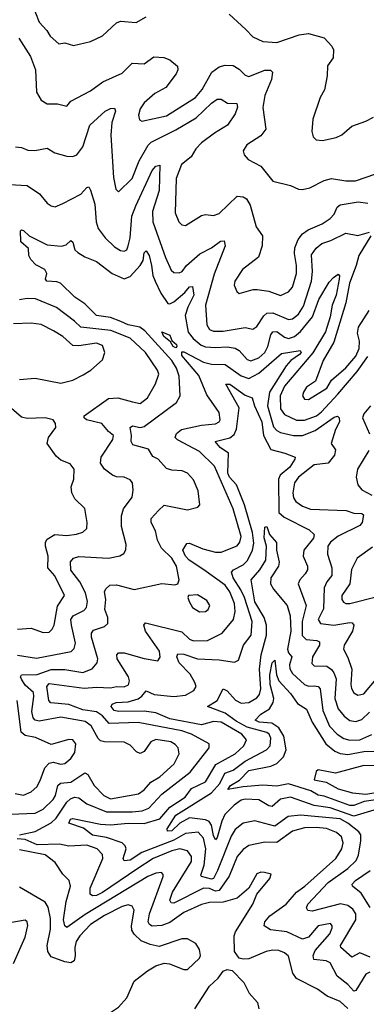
# Model space of a CAD drawing. Extents: x 1843161 to 1959474, y 907081 to 1016326.
# Tile 190 of 256: x 1860947 to 1862698, y 991598 to 996578. Entities that reach past the tile are written whole.
import ezdxf

# ---------------------------------------------------------------- set-up
doc = ezdxf.new("R2010")
doc.units = 0

msp = doc.modelspace()

# ---------------------------------------------------------------- linework, layer by layer
at = {"layer": '0CON20XD'}
for points in [[(1860989.4, 996709.4), (1861044.4, 996565), (1861083.1, 996523.1), (1861100, 996495), (1861145, 996456), (1861175, 996460.8), (1861218, 996448), (1861305, 996468.6), (1861365, 996496), (1861435, 996562.9), (1861455, 996570), (1861535, 996564.3), (1861585, 996591.9)], [(1862005.5, 996605.5), (1862089.1, 996529.1), (1862125, 996492), (1862175, 996468.6), (1862245, 996462.2), (1862358.1, 996501.9), (1862405, 996507.7), (1862485, 996486.6), (1862523.8, 996445), (1862532, 996425), (1862530, 996385), (1862501.4, 996345), (1862500, 996295), (1862487, 996223), (1862464.5, 996185.5), (1862427.1, 996075), (1862422.3, 996012.3), (1862430, 995985), (1862445, 995970), (1862476.4, 995966.4), (1862545, 995982.9), (1862573.6, 995996.4), (1862625, 996039.4), (1862695, 996064.3), (1862733.8, 996085)], [(1860942.2, 996485), (1861001.9, 996391.9), (1861025.7, 996325), (1861031.8, 996211.8), (1861055, 996171.2), (1861085, 996152), (1861137.3, 996152.7), (1861185, 996141.4), (1861205, 996165.7), (1861305, 996218.9), (1861366.1, 996263.9), (1861465, 996308.2), (1861515, 996357.8), (1861575, 996355.7), (1861625, 996390.6), (1861675, 996386.9), (1861705, 996375.6), (1861743, 996343), (1861745.6, 996325), (1861737.8, 996305), (1861685, 996235.4), (1861629.5, 996205), (1861575, 996157.8), (1861555, 996128), (1861546.7, 996095), (1861551.1, 996071.1), (1861564.4, 996064.4), (1861688.7, 996091.3), (1861835, 996185.3), (1861868.1, 996225), (1861917.2, 996312.7), (1861955, 996340.4), (1861985, 996347.8), (1862025, 996345.9), (1862055, 996328.2), (1862085, 996296.9), (1862105, 996290.3), (1862185, 996323.4), (1862213.6, 996323.6), (1862223.2, 996313.2), (1862218, 996275), (1862184.2, 996195), (1862174.7, 996134.7), (1862190.5, 996025), (1862165, 995991.1), (1862094.2, 995945), (1862076, 995915), (1862080, 995895), (1862100.3, 995870.3), (1862165, 995837.1), (1862225, 995761.5), (1862315, 995740), (1862355, 995720.6), (1862375, 995718.9), (1862411.9, 995728.1), (1862485, 995764.5), (1862522.5, 995775), (1862595, 995762.9), (1862643.3, 995763.3), (1862745, 995798.5)], [(1860925, 995936), (1860955, 995932), (1860988.2, 995918.2), (1861023.4, 995916.6), (1861085, 995927.8), (1861124.5, 995904.5), (1861185, 995888.1), (1861215, 995885.6), (1861235.3, 995894.7), (1861265.9, 995935), (1861301.1, 996045), (1861377.8, 996115), (1861405, 996128.8), (1861425, 996130.8), (1861430, 996115), (1861412, 996058), (1861406.2, 995995), (1861420.8, 995780.8), (1861431.5, 995721.5), (1861445, 995708), (1861515, 995775.6), (1861550.4, 995865), (1861595, 995942.8), (1861610.6, 995959.4), (1861735, 996022), (1861837.6, 996082.4), (1861915, 996155.9), (1861945, 996176.4), (1861965, 996175.5), (1861996.3, 996156.3), (1862044, 996155), (1862047.5, 996135), (1862035, 996101.9), (1861996, 996044), (1861930, 996005), (1861865, 995954.7), (1861836.1, 995925), (1861813.5, 995885), (1861764, 995845), (1861736.4, 995775), (1861732.1, 995602.1), (1861750, 995555), (1861765, 995541.4), (1861785, 995537.1), (1861865, 995587.9), (1861885, 995592.5), (1861925, 995588.1), (1861955, 995598.2), (1862045, 995685.7), (1862075, 995683.1), (1862092.2, 995672.2), (1862110.4, 995640.4), (1862140.8, 995530.8), (1862172.9, 995485), (1862171.9, 995435), (1862153, 995377), (1862072.5, 995315), (1862033.3, 995255), (1862029.4, 995235), (1862043, 995203), (1862055, 995193.8), (1862126.8, 995213.2), (1862146.9, 995213.1), (1862205, 995204.6), (1862265, 995183.2), (1862305, 995202.2), (1862325, 995225.8), (1862344.7, 995295), (1862345.2, 995334.8), (1862334.4, 995395), (1862336.8, 995425), (1862352.9, 995467.1), (1862374.9, 995495.1), (1862404.2, 995515.8), (1862475, 995545.2), (1862515, 995572.1), (1862535.5, 995594.5), (1862550.6, 995629.4), (1862565, 995641.4), (1862656.9, 995656.9), (1862705, 995650.5)], [(1860895, 995744.1), (1860985, 995739.6), (1861046.8, 995696.8), (1861085, 995649.4), (1861105, 995636.4), (1861125, 995632.1), (1861165, 995648), (1861254.6, 995695), (1861285, 995729.5), (1861295, 995732.2), (1861305, 995716.2), (1861325.4, 995645), (1861332.9, 995555), (1861342.9, 995522.9), (1861378.2, 995475), (1861425, 995428.8), (1861455, 995410.4), (1861475, 995407.9), (1861487.3, 995415), (1861495, 995433.8), (1861504.8, 995475.2), (1861512.7, 995585), (1861532.7, 995637.3), (1861615, 995815.5), (1861635, 995838.2), (1861655, 995842), (1861651.9, 995715), (1861617.2, 995607.3), (1861619.6, 995555), (1861683.4, 995375), (1861712.1, 995312.1), (1861725, 995298.8), (1861752.1, 995297.9), (1861766.9, 995305), (1861790, 995335), (1861856.3, 995393.7), (1861915, 995424.7), (1861961.3, 995458.6), (1861979, 995459), (1861984.7, 995435), (1861928.3, 995291.7), (1861885.3, 995135), (1861891.9, 995035), (1861905, 995012), (1861925, 995002.4), (1861975, 995002.3), (1862085, 995020.8), (1862125, 995013.2), (1862145, 995026.7), (1862180, 995080), (1862195.8, 995094.2), (1862225, 995094.8), (1862305, 995062.2), (1862325, 995065.3), (1862355, 995088.4), (1862381.2, 995128.8), (1862421.6, 995255), (1862426.5, 995305), (1862421, 995389), (1862445, 995422.9), (1862473.7, 995446.3), (1862519.1, 995460.9), (1862595, 995498.5), (1862655, 995487.1), (1862713.2, 995503.2)], [(1861322.2, 992705), (1861371.3, 992655), (1861405, 992637.2), (1861546.8, 992663.2), (1861575, 992683.2), (1861609, 992721), (1861655, 992747.9), (1861727.5, 992815), (1861751.8, 992865), (1861747.1, 992895), (1861732.2, 992912.2), (1861709.4, 992925), (1861635, 992936.8), (1861609.1, 992925), (1861575, 992877.1), (1861555, 992866.8), (1861537.5, 992875), (1861505, 992908.2), (1861475, 992923.2), (1861375, 992925.2), (1861355, 992930.9), (1861342.6, 992942.6), (1861307.1, 993007.1), (1861277.7, 993027.7), (1861155, 993050.3), (1861045, 993030.2), (1861025, 993034.7), (1861015, 993047.8), (1861008.3, 993078.3), (1861018.5, 993155), (1861015.7, 993175), (1860975, 993212.4), (1860955, 993242.1), (1860950.9, 993255), (1860956.1, 993263.9), (1861035, 993266.5), (1861105, 993291.4), (1861175, 993290.9), (1861265, 993275.8), (1861312.7, 993295), (1861337.1, 993325), (1861341.4, 993345), (1861308.8, 993455), (1861308.5, 993475), (1861320, 993490), (1861375, 993508.7), (1861391.1, 993525), (1861391.4, 993555), (1861377.4, 993595), (1861381.8, 993645), (1861375.6, 993684.4), (1861380.9, 993699.1), (1861402.2, 993717.8), (1861435, 993719.3), (1861525, 993695.9), (1861665, 993726.7), (1861730.8, 993719.2), (1861745.6, 993724.4), (1861751.4, 993745), (1861738, 993815), (1861714.5, 993855), (1861662.8, 993905), (1861642.7, 993945), (1861633.4, 993993.4), (1861610.9, 994035), (1861611.1, 994055), (1861647.1, 994095), (1861677.2, 994122.8), (1861795, 994099.2), (1861846.7, 994113.3), (1861856.7, 994125), (1861848, 994195), (1861825, 994251.2), (1861794, 994285), (1861767.2, 994297.2), (1861715, 994299.5), (1861687.4, 994307.4), (1861645.5, 994355), (1861619, 994369), (1861596.5, 994406.5), (1861517.9, 994427.9), (1861509.6, 994445), (1861511.7, 994475), (1861504.1, 994515), (1861516.8, 994523.2), (1861555, 994515.2), (1861575, 994519.8), (1861738.3, 994641.7), (1861757.3, 994675), (1861751.4, 994775), (1861738.1, 994815), (1861714.5, 994855), (1861578.8, 995005), (1861552.7, 995022.7), (1861495, 995034.5), (1861458.3, 995051.7), (1861405, 995071.7), (1861335, 995081.4), (1861275, 995140.9), (1861224.3, 995174.3), (1861152.7, 995245), (1861135, 995252.5), (1861083.3, 995255), (1861077.1, 995265), (1861083.3, 995295), (1861074, 995314), (1861028.8, 995338.8), (1861002.3, 995365), (1860991.9, 995385), (1860991.4, 995421.4), (1860951.9, 995455), (1860950.5, 995509.5), (1860955, 995515.7), (1860965, 995511.9), (1860994.6, 995484.6), (1861085, 995439.4), (1861157.8, 995432.2), (1861181.2, 995438.8), (1861205, 995461.2), (1861215, 995452.5), (1861225.7, 995415), (1861240.2, 995400.2), (1861275, 995379.2), (1861335, 995356), (1861413.3, 995295), (1861475, 995266.9), (1861505, 995278.9), (1861555.3, 995335), (1861569.7, 995360.3), (1861575, 995398.8), (1861585, 995408.6), (1861600.6, 995385), (1861612.2, 995335), (1861620, 995285), (1861631.3, 995255), (1861659, 995195), (1861695, 995142.1), (1861705, 995140.7), (1861725, 995150.6), (1861781.2, 995198.8), (1861805, 995227.7), (1861818.8, 995228.8), (1861826.2, 995185), (1861795.2, 995125), (1861782.5, 995082.5), (1861797, 994997), (1861822.5, 994965), (1861862.7, 994932.7), (1861885, 994923.1), (1861935, 994919.4), (1861995, 994923.9), (1862035, 994917.4), (1862055.2, 994905.2), (1862095, 994860), (1862113.5, 994853.5), (1862155, 994867.5), (1862185, 994895.3), (1862200.2, 994925), (1862214.8, 994985), (1862225, 995000), (1862245, 995001.1), (1862285, 994972.3), (1862305, 994966.4), (1862335, 994976.3), (1862365, 995000.6), (1862425.6, 995075), (1862457.1, 995162.9), (1862509.5, 995250.5), (1862532, 995275), (1862555, 995291.4), (1862562.1, 995282.1), (1862560.5, 995265), (1862545.5, 995185), (1862524.9, 995135.1), (1862514.9, 995075), (1862490.9, 994999.1), (1862427.4, 994892.6), (1862283.6, 994725), (1862262.9, 994675), (1862265, 994610.6), (1862285, 994581.4), (1862345, 994552.8), (1862385, 994552.6), (1862445.3, 994575), (1862471, 994595), (1862553.1, 994685), (1862651.8, 994798.2), (1862705.2, 994875)], [(1862720.6, 995485), (1862659.4, 995385), (1862647.2, 995335), (1862613.2, 995245), (1862593.5, 995146.5), (1862532.8, 994947.2), (1862479.1, 994855), (1862440.9, 994749.1), (1862395, 994719.2), (1862380, 994695), (1862375.7, 994675), (1862385, 994659.2), (1862405, 994657.1), (1862497.8, 994715), (1862521.5, 994755), (1862595, 994816.6), (1862645, 994875.9), (1862662.1, 994915), (1862662.5, 994952.5), (1862652.4, 994992.4), (1862657.5, 995022.5), (1862712.1, 995107.9)], [(1860935, 993363.7), (1861031.8, 993348.2), (1861206.8, 993383.2), (1861222.5, 993397.5), (1861229.2, 993425), (1861207.5, 993515), (1861205.7, 993545), (1861217.3, 993562.7), (1861270.2, 993589.8), (1861284, 993605), (1861288.4, 993635), (1861279.4, 993679.4), (1861250, 993735), (1861205, 993793.8), (1861203.8, 993836.2), (1861218.1, 993855), (1861245, 993863.8), (1861395.4, 993854.6), (1861453.1, 993866.9), (1861472.5, 993877.5), (1861483.3, 993896.7), (1861484.4, 993924.4), (1861460.9, 994015), (1861460.9, 994069.1), (1861471.8, 994105), (1861515, 994162.5), (1861519.1, 994199.1), (1861516.2, 994235), (1861505, 994251.1), (1861475, 994264.5), (1861435, 994266.2), (1861415, 994273.8), (1861375, 994305.6), (1861355.4, 994335), (1861358.9, 994365), (1861417.5, 994455), (1861420, 994475), (1861394.4, 994495), (1861361.9, 994535), (1861284, 994554), (1861271.6, 994565), (1861272.2, 994575), (1861395, 994662.1), (1861442.5, 994665), (1861515.9, 994645.9), (1861555, 994636.7), (1861592.9, 994665), (1861632.8, 994737.2), (1861648.9, 994785), (1861643.5, 994805), (1861582, 994895), (1861505, 994968), (1861406.4, 995006.4), (1861255, 995022.6), (1861223.4, 995053.4), (1861131.8, 995121.8), (1861025.6, 995165.6), (1860985, 995168.4), (1860945, 995161)], [(1860945, 994758.5), (1861025, 994764.7), (1861155, 994740), (1861215, 994754.5), (1861267.5, 994782.5), (1861305.8, 994805), (1861365, 994858), (1861376.9, 994895), (1861365, 994931.1), (1861335, 994941.6), (1861245, 994927.8), (1861215, 994930.7), (1861165, 994975.4), (1861117.1, 995005), (1861055, 995036.2), (1861005, 995042.7), (1860915, 995039.6)], [(1861735, 994918.2), (1861721.1, 994925), (1861709.2, 994949.2), (1861675.5, 994975), (1861665, 994999.2), (1861705, 994982.9), (1861716, 994956), (1861738.8, 994935), (1861740.8, 994925), (1861735, 994918.2)], [(1861850.9, 994779.1), (1861765, 994879.3), (1861765, 994897.8), (1861775, 994898), (1861875.2, 994845.2), (1861915, 994835.7), (1861985, 994833.6), (1862065, 994777.4), (1862105, 994763.5), (1862155, 994789.6), (1862269.5, 994890.5), (1862364.2, 994904.2), (1862368.2, 994895), (1862360.4, 994885), (1862316.2, 994853.8), (1862292.8, 994827.2), (1862209.1, 994695), (1862198.9, 994625), (1862229, 994519), (1862245, 994499.7), (1862265, 994489.5), (1862330, 994475), (1862375, 994475.9), (1862439.2, 994500.8), (1862535, 994567.1), (1862552.4, 994572.4), (1862560.4, 994565), (1862561.6, 994545), (1862542, 994505), (1862519.7, 994435), (1862541.8, 994401.8), (1862536.5, 994375), (1862505, 994336), (1862435, 994326.2), (1862355.3, 994265), (1862334.3, 994235), (1862326.9, 994185), (1862330.1, 994160.1), (1862341.1, 994141.1), (1862375, 994118.2), (1862415, 994102.2), (1862595.8, 994095.8), (1862635, 994082.2), (1862675, 994081.4), (1862684.3, 994074.3), (1862677.3, 994035), (1862665, 994019.5), (1862555, 993965.7), (1862516.5, 993935), (1862502.9, 993915), (1862501.2, 993875), (1862522.8, 993805), (1862523.4, 993766.6), (1862498.7, 993735), (1862484.7, 993705), (1862481.5, 993598.5), (1862454.7, 993544.7), (1862466, 993525), (1862534, 993516), (1862615, 993530), (1862626.9, 993526.9), (1862634.5, 993515), (1862628.1, 993485), (1862585.4, 993415), (1862582.7, 993395), (1862605, 993352.9), (1862623.8, 993293.8), (1862619, 993215), (1862623.4, 993195), (1862634.3, 993174.3), (1862655, 993161.2), (1862685, 993168.2), (1862747, 993243)], [(1860945, 992455.2), (1861025, 992472.4), (1861105, 992515.6), (1861130.2, 992539.8), (1861185, 992620.3), (1861202.9, 992637.1), (1861223.8, 992645), (1861245, 992643.2), (1861285, 992611.9), (1861385, 992571.8), (1861515, 992571.6), (1861565, 992575.9), (1861599.7, 992590.3), (1861665, 992661), (1861807.7, 992772.3), (1861903.3, 992895), (1861904.3, 992915), (1861813.7, 992963.7), (1861765, 992980.6), (1861545, 993024.3), (1861397.8, 993017.8), (1861365, 993057.8), (1861335, 993076.9), (1861265, 993087.4), (1861195, 993114.4), (1861103.5, 993123.5), (1861093.3, 993135), (1861083.5, 993205), (1861095, 993221), (1861272.5, 993197.5), (1861335, 993203), (1861405, 993198.3), (1861435, 993204.8), (1861475, 993203.9), (1861495.5, 993214.5), (1861502.1, 993235), (1861496.7, 993255), (1861439.1, 993345), (1861437.5, 993365), (1861445, 993375.6), (1861475, 993376.1), (1861575, 993347.3), (1861645, 993336.2), (1861655.4, 993354.6), (1861652.8, 993385), (1861582.7, 993485), (1861573.6, 993515), (1861582.7, 993527.3), (1861765, 993482.6), (1861805, 993444.7), (1861825, 993436.2), (1861895, 993438.9), (1861968.8, 993475), (1862026.3, 993543.7), (1862035.2, 993584.8), (1862031.2, 993625), (1862008.2, 993685), (1861985, 993718.4), (1861877.6, 993795), (1861802.7, 993845), (1861784.6, 993865), (1861771.4, 993895), (1861791.7, 993928.3), (1861805, 993931.1), (1861872.1, 993902.1), (1861935, 993885.7), (1861965, 993884.3), (1862045, 993916.7), (1862059.5, 993935), (1862064.8, 993965), (1862024.3, 994104.3), (1861930.2, 994320.2), (1861855, 994393.5), (1861743.6, 994453.6), (1861732.7, 994465), (1861738.1, 994485), (1861764.8, 994505.2), (1861865, 994527.5), (1861935.2, 994534.8), (1861954.5, 994545), (1861960, 994555), (1861955, 994591.9), (1861891.4, 994681.4), (1861850.9, 994779.1)], [(1862717.3, 991837.3), (1862665, 991858.9), (1862625, 991836.5), (1862569.6, 991885), (1862568, 991895), (1862644.3, 992025), (1862644.3, 992055), (1862629.6, 992079.6), (1862605, 992097.9), (1862566.5, 992106.5), (1862425, 992069.7), (1862402.4, 992072.4), (1862395.6, 992085.6), (1862403.1, 992105), (1862505, 992213.5), (1862604.7, 992285), (1862647.1, 992325), (1862657.8, 992352.2), (1862670.7, 992425), (1862670, 992455), (1862660.2, 992470.2), (1862605.2, 992515), (1862565, 992535.8), (1862365, 992555.2), (1862302.3, 992547.7), (1862235, 992498.3), (1862135, 992526), (1862075, 992514), (1862035, 992483.1), (1862015, 992448.5), (1861946.3, 992275), (1861925.2, 992235), (1861915, 992231.6), (1861864.8, 992244.8), (1861861.8, 992251.8), (1861878.6, 992301.4), (1861887.4, 992385), (1861875, 992438.2), (1861848.6, 992468.6), (1861785, 992462.2), (1861725, 992427.5), (1861564, 992366), (1861505, 992327.9), (1861475, 992324.6), (1861470, 992335), (1861483.8, 992385), (1861479.6, 992399.6), (1861465, 992414.7), (1861385, 992441.4), (1861315, 992454.1), (1861268.7, 992488.7), (1861194.2, 992515), (1861203.4, 992535), (1861215, 992538.4), (1861355, 992509.2), (1861405, 992505.5), (1861495, 992514.3), (1861575, 992512.9), (1861655, 992536.8), (1861704.4, 992595.6), (1861783.1, 992645), (1861815, 992690), (1861885, 992722.6), (1861938.3, 992811.7), (1862035.8, 992865), (1862079.2, 992905), (1862093.1, 992935), (1862068.8, 992965), (1861965, 993025.2), (1861925, 993028.4), (1861865, 993011.3), (1861705, 993041.7), (1861635, 993073), (1861575, 993080.5), (1861445, 993079.8), (1861424, 993085), (1861409.4, 993105), (1861414, 993116), (1861434.6, 993124.6), (1861495, 993128.3), (1861545, 993143.2), (1861563.8, 993156.2), (1861585, 993183.1), (1861625.6, 993165.6), (1861725, 993154.4), (1861785, 993162.1), (1861826.5, 993185), (1861837.5, 993205), (1861831.1, 993225), (1861807.1, 993267.1), (1861751.9, 993325), (1861741.1, 993355), (1861745, 993370.8), (1861775, 993368.8), (1861845, 993344.8), (1861955, 993341.2), (1862031.4, 993328.6), (1862051.3, 993338.7), (1862076.7, 993415), (1862116.2, 993465), (1862120.9, 993535), (1862081.7, 993655), (1862064.2, 993694.2), (1862024.8, 993755), (1862016.8, 993783.2), (1862026.4, 993795), (1862075, 993821.4), (1862096.8, 993843.2), (1862122.2, 993895), (1862129, 993931), (1862122.7, 993985), (1862083.1, 994125), (1862041.9, 994225), (1862007.1, 994265), (1861997.6, 994285), (1862000.9, 994385), (1861959.7, 994415), (1861933.8, 994445), (1862007.5, 994462.5), (1862029.6, 994480.4), (1862042.7, 994507.3), (1862055.6, 994615), (1861988, 994735), (1862008.6, 994735), (1862085, 994679.6), (1862121.1, 994665), (1862132.6, 994625), (1862170.1, 994545), (1862177.5, 994475), (1862215, 994403.5), (1862286, 994386), (1862338, 994365), (1862337.3, 994355), (1862311.7, 994315), (1862263.2, 994275), (1862254.8, 994255), (1862255.9, 994085), (1862281.9, 994061.9), (1862408.6, 993998.6), (1862434.6, 993974.6), (1862431.1, 993955), (1862381.6, 993895), (1862379.4, 993865), (1862400, 993815), (1862400, 993795), (1862389.6, 993775), (1862361.1, 993745), (1862353.3, 993725), (1862394.4, 993615), (1862374, 993535), (1862373.4, 993463.4), (1862393.1, 993443.1), (1862447.9, 993437.9), (1862461.4, 993431.4), (1862461.4, 993415), (1862426.5, 993355), (1862422.4, 993322.4), (1862435, 993310), (1862497.8, 993307.8), (1862522, 993292), (1862534.3, 993275), (1862544.8, 993245), (1862539.3, 993145), (1862555, 993093.1), (1862585.4, 993055), (1862615, 993033.3), (1862645, 993029.3), (1862675, 993039.3), (1862714.3, 993075.7)], [(1860935, 993495.3), (1861005, 993501.2), (1861065, 993478.5), (1861095, 993480.5), (1861110.5, 993495), (1861120, 993515), (1861138.2, 993611.8), (1861173.3, 993665), (1861124.3, 993765), (1861089.1, 993805), (1861090.8, 993865), (1861077.5, 993915), (1861077.1, 993935), (1861085, 993951.2), (1861123.3, 993975), (1861185, 993970), (1861233.4, 993976.6), (1861265, 993985.7), (1861285.4, 994004.6), (1861288.2, 994035), (1861275.5, 994105.5), (1861225, 994154.3), (1861210.4, 994185), (1861207.3, 994215), (1861220.5, 994255), (1861222.3, 994305), (1861201.1, 994331.1), (1861155, 994350.8), (1861130.3, 994370.3), (1861086, 994435), (1861092.9, 994465), (1861128.6, 994515), (1861127.8, 994535), (1861115.6, 994555), (1861075, 994564.6), (1860985, 994561.1), (1860955, 994567.5), (1860866.9, 994645)], [(1862718.8, 994625), (1862684.7, 994585.3), (1862678.9, 994565), (1862713.3, 994483.3)], [(1862710.2, 994399.8), (1862653.1, 994305), (1862646.2, 994265), (1862655.5, 994225), (1862675, 994200.4), (1862725, 994173.5)], [(1862735, 992579.9), (1862635, 992550.1), (1862515, 992592.6), (1862435, 992603), (1862315, 992646.5), (1862265, 992635.7), (1862222, 992598), (1862205, 992601.8), (1862155, 992632.7), (1862085, 992635.5), (1862065, 992630.2), (1862030, 992605), (1861982.2, 992557.8), (1861967.2, 992525), (1861945, 992442), (1861935, 992429.4), (1861925, 992452), (1861915.7, 992505), (1861903.1, 992523.1), (1861885, 992530.5), (1861805, 992540.6), (1861755, 992514.3), (1861715, 992474.7), (1861694.1, 992474.1), (1861690.8, 992485), (1861734.8, 992555), (1861915, 992667.1), (1861958, 992715), (1861982.6, 992767.4), (1862025, 992782.8), (1862085, 992828), (1862193.8, 992885), (1862211.3, 992905), (1862215.7, 992945), (1862206.5, 992965), (1862195, 992973.3), (1862095, 993000.5), (1862040.2, 993030.2), (1861985, 993070.2), (1861895.8, 993105), (1861944.8, 993135.2), (1861975, 993194), (1861995, 993184.4), (1862036.5, 993136.5), (1862065, 993122), (1862105, 993125.3), (1862145, 993148.2), (1862158.1, 993165), (1862165.5, 993194.5), (1862157.3, 993292.7), (1862166.5, 993365), (1862194.1, 993465), (1862192.7, 993515), (1862181.5, 993555), (1862134.3, 993634.3), (1862115.3, 993745), (1862160.3, 993795), (1862190.4, 993845), (1862193.8, 993915), (1862181.9, 993958.1), (1862185, 994011.2), (1862195, 994014.3), (1862208.8, 993975), (1862243.8, 993933.8), (1862243.8, 993895), (1862257.8, 993835), (1862254.3, 993815), (1862214.6, 993755.4), (1862214, 993725), (1862228.3, 993698.3), (1862298.1, 993615), (1862313.3, 993563.3), (1862315.6, 993485), (1862299.7, 993395), (1862305, 993375.5), (1862320.9, 993355), (1862309.7, 993315), (1862311.4, 993295), (1862325, 993271.8), (1862385, 993215.3), (1862405, 993208), (1862435, 993208.1)], [(1862729.8, 993910.2), (1862651.9, 993855), (1862622.4, 993797.6), (1862614.5, 993725.5), (1862574, 993665), (1862573.8, 993645), (1862581.9, 993631.9), (1862594.7, 993624.7), (1862614.7, 993624.7), (1862755, 993660)], [(1861855, 993582.9), (1861885, 993584.4), (1861898.1, 993595), (1861906.5, 993615), (1861891.2, 993641.2), (1861845, 993668.9), (1861800, 993665), (1861796.2, 993655), (1861802, 993635), (1861820, 993605), (1861855, 993582.9)], [(1862745, 992631.5), (1862686.8, 992623.2), (1862635, 992603.6), (1862615, 992603.7), (1862485, 992651.3), (1862455, 992655.5), (1862417.3, 992677.3), (1862305, 992712.9), (1862245, 992702.1), (1862174.3, 992705.7), (1862075, 992698.4), (1861997.5, 992685), (1862011.3, 992705), (1862057.4, 992732.6), (1862105, 992781.5), (1862215, 992802), (1862245, 992815.3), (1862279.9, 992850.1), (1862292.1, 992885), (1862281.2, 992955), (1862255, 992997.3), (1862219.9, 993019.9), (1862155.8, 993025.8), (1862135.8, 993035), (1862165.5, 993065), (1862207.8, 993092.2), (1862227.9, 993125), (1862230.8, 993145), (1862211.8, 993215), (1862209.8, 993265), (1862222.5, 993325), (1862235, 993338.9), (1862243.9, 993265), (1862255.7, 993235), (1862315, 993170.4), (1862350.1, 993120.1), (1862395, 993091.5), (1862423.4, 993025), (1862493.3, 992915), (1862537.9, 992877.9), (1862566.1, 992866.1), (1862605, 992861.7), (1862685, 992876.1), (1862755, 992878.8)], [(1862435, 993208.1), (1862455, 993206.2), (1862463.9, 993193.9), (1862477.8, 993085), (1862511.2, 993005), (1862551.1, 992965), (1862585, 992943), (1862615, 992933.7), (1862665, 992936.6), (1862725, 992962.5)], [(1860924.4, 992665), (1860965, 992655.3), (1861005, 992673.2), (1861032.7, 992697.3), (1861050.6, 992729.4), (1861073.3, 992795), (1861095, 992818.5), (1861115, 992822.5), (1861155, 992813.2), (1861174, 992816), (1861205, 992841.1), (1861225, 992871.4), (1861230.8, 992915), (1861215.7, 992935), (1861195, 992937.2), (1861105, 992912.5), (1861027, 992947), (1860975, 992958.4), (1860953.6, 992975), (1860933.9, 993135)], [(1862805, 992803.9), (1862685, 992805.9), (1862542.2, 992767.8), (1862455, 992784.3), (1862444.6, 992775.4), (1862435, 992733.8), (1862495, 992722.1), (1862555, 992687.4), (1862628.5, 992668.5), (1862695, 992661.7), (1862775, 992674.7)], [(1860900.5, 992559.5), (1861025, 992565.2), (1861065, 992585.3), (1861115, 992633.9), (1861126.7, 992655), (1861139.7, 992705), (1861153.3, 992716.7), (1861205, 992722.1), (1861275, 992768.5), (1861290.4, 992760.4), (1861322.2, 992705)], [(1862715, 991760.9), (1862695, 991750.9), (1862645, 991667.9), (1862635, 991664.2), (1862605, 991698.4), (1862551, 991741), (1862515, 991808.5), (1862495, 991817.7), (1862432.9, 991825), (1862428.8, 991845), (1862439.6, 991870.4), (1862513.4, 991955), (1862525.5, 991985.5), (1862525.4, 991995.4), (1862516, 992006), (1862455, 991994.7), (1862405, 991937.7), (1862375, 991927.5), (1862295.5, 991965), (1862214.4, 991974.4), (1862181.1, 991995), (1862184.7, 992015), (1862210.9, 992045), (1862292.5, 992105), (1862345, 992164.6), (1862387.2, 992195), (1862543.6, 992335), (1862574.2, 992385), (1862580.7, 992415), (1862572.5, 992445), (1862547.7, 992467.7), (1862497.2, 992487.2), (1862445, 992493), (1862385, 992490.5), (1862325, 992473.2), (1862245, 992416.9), (1862185, 992418.9), (1862105, 992400.6), (1862075, 992381.1), (1862045.3, 992345), (1862005, 992246.1), (1861955, 992172.9), (1861935, 992170.1), (1861905, 992183.5), (1861875, 992184.8), (1861725, 992109.5), (1861711.6, 992111.6), (1861705.4, 992125), (1861718.5, 992165), (1861815, 992320), (1861814.7, 992345), (1861793.9, 992373.9), (1861755, 992384), (1861715, 992374.2), (1861620.6, 992335), (1861538, 992282), (1861365, 992163.2), (1861335, 992148.2), (1861315, 992146.7), (1861302.9, 992155), (1861303.3, 992185), (1861366.2, 992336.2), (1861365, 992355.8), (1861337.1, 992385), (1861285, 992402.4), (1861195, 992398.1), (1861147.4, 992407.4), (1861035, 992404), (1860975, 992431.5), (1860934, 992435)], [(1862605, 991576.8), (1862565, 991611.5), (1862499.2, 991639.2), (1862451.2, 991675), (1862345, 991729.4), (1862326.4, 991756.4), (1862305, 991841.9), (1862285, 991858.1), (1862255, 991869.7), (1862225, 991871.6), (1862192, 991865), (1862105, 991828), (1862075, 991826), (1862055, 991832), (1862032.2, 991865), (1862029.5, 991945), (1862036.7, 991965), (1862124.2, 992105), (1862144.3, 992155.7), (1862210, 992235), (1862216.2, 992256.2), (1862184, 992264), (1862164.1, 992265.9), (1862145, 992258.8), (1862104.3, 992185), (1862045, 992135.6), (1861974.8, 992115.2), (1861905, 992113.2), (1861865, 992102.4), (1861775, 992062.2), (1861705, 992012.5), (1861665, 991997.4), (1861615, 991993.8), (1861601.6, 992001.6), (1861595.7, 992015.7), (1861602.8, 992055), (1861670.9, 992245), (1861671.9, 992255), (1861662.5, 992265), (1861635, 992262), (1861593.8, 992245), (1861277.8, 992052.2), (1861185, 991986.2), (1861174.3, 991995), (1861168.6, 992025), (1861181.5, 992118.5), (1861203.1, 992195), (1861196.5, 992225), (1861165, 992257.1), (1861126.4, 992315), (1861075, 992353.9), (1860945, 992378.9)], [(1862717.3, 992087.3), (1862670.9, 992160.9), (1862628.1, 992195), (1862625.6, 992205), (1862643.1, 992225), (1862717.6, 992275)], [(1861855.5, 991875.5), (1861836.4, 991906.4), (1861795, 991928.6), (1861765, 991928.9), (1861651.3, 991891.3), (1861605, 991900), (1861559.6, 991919.6), (1861525, 991952.2), (1861513.3, 991973.3), (1861511.2, 991995), (1861524.7, 992074.7), (1861514.7, 992094.7), (1861495, 992101.8), (1861465, 992092.6), (1861375, 992047.2), (1861305, 992002.3), (1861250.9, 991945), (1861231.6, 991915), (1861224.3, 991885), (1861227.1, 991842.9), (1861221.4, 991818.6), (1861205, 991808.5), (1861175, 991812.9), (1861105, 991837.7), (1861089, 991865), (1861086.1, 991895), (1861101.4, 991978.6), (1861101.9, 992031.9), (1861090, 992090), (1861075, 992114.6), (1860945, 992190.6)], [(1860915.7, 991804.3), (1860975, 991938), (1860987.5, 991997.5), (1860984.6, 992014.6), (1860973.6, 992023.6), (1860711.7, 991978.3)], [(1860895, 991515.4), (1860975, 991440), (1861075, 991387.7), (1861105.3, 991384.7), (1861125.3, 991394.7), (1861195, 991463.3), (1861225, 991481.5), (1861345, 991515.5), (1861445, 991583.5), (1861488.5, 991631.5), (1861525, 991715.7), (1861592.3, 991767.7), (1861635, 991793.1), (1861677, 991807), (1861703.2, 991803.2), (1861776.4, 991773.6), (1861795, 991774), (1861855, 991831.4), (1861859.6, 991845), (1861855.5, 991875.5)], [(1861832.2, 991575), (1861905, 991690.6), (1861949.7, 991730.3), (1861974.6, 991765.4), (1861995, 991774.3), (1862019.3, 991769.3), (1862078.8, 991708.8), (1862105.7, 991655), (1862148, 991608), (1862154.4, 991575)]]:
    msp.add_lwpolyline(points, dxfattribs=at)

doc.saveas('drawing.dxf')
